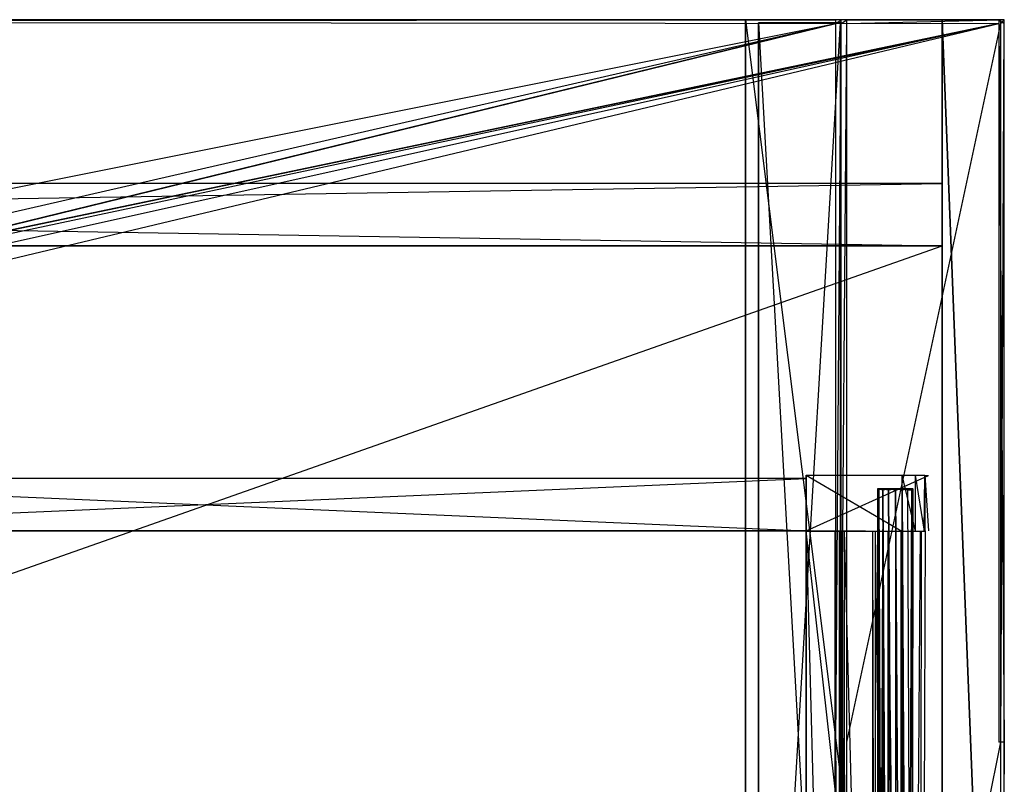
# Model space of a CAD drawing. Extents: x 0 to 1.2, y -0.5 to 0.
# Tile 21 of 21: x 0.9 to 1.2, y -0.23 to 0. Entities that reach past the tile are written whole.
import ezdxf

# ---------------------------------------------------------------- set-up
doc = ezdxf.new("R2010")
doc.units = 0
for name, color, linetype in [('L11_KORPUS_LEGATO_BO_X_11620__Y', 7, 'CONTINUOUS'), ('L12_KORPUS_LEGATO_RWT_X_11620__', 7, 'CONTINUOUS'), ('L13_KORPUS_LEGATO_3_N_B14100___', 7, 'CONTINUOUS'), ('L14_KORPUS_LEGATO_2_N_B14100___', 7, 'CONTINUOUS'), ('L19_DRAWERBOX_LEGATO_REL_7_X_13', 7, 'CONTINUOUS'), ('L21_DRAWERBOX_LEGATO_REL_5_X_36', 7, 'CONTINUOUS'), ('L23_DRAWERBOX_LEGATO_REL_3_X_36', 7, 'CONTINUOUS'), ('L24_DRAWERBOX_LEGATO_REL_2_X_36', 7, 'CONTINUOUS'), ('L26_DRAWERBOX_LEGATO_REL_0_X_37', 7, 'CONTINUOUS'), ('L28_PLATTE_LEGATO_N_B14100__0__', 7, 'CONTINUOUS'), ('L9_KORPUS_LEGATO_SE_X_190__Y_47', 7, 'CONTINUOUS')]:
    doc.layers.add(name, color=color, linetype=linetype)

msp = doc.modelspace()

# ---------------------------------------------------------------- linework, layer by layer
at = {"layer": 'L11_KORPUS_LEGATO_BO_X_11620__Y', "color": 8}
for points, invisible_edges in [([(1.181, -0.4785, 0.02), (0.019, -0.069, 0.02), (0.019, -0.4785, 0.02), (1.181, -0.4785, 0.02)], 13), ([(0.019, -0.069, 0.02), (1.181, -0.4785, 0.02), (1.181, -0.069, 0.02), (0.019, -0.069, 0.02)], 14), ([(1.181, -0.069, 0.001), (0.019, -0.4785, 0.001), (0.019, -0.069, 0.001), (1.181, -0.069, 0.001)], 13), ([(0.019, -0.4785, 0.001), (1.181, -0.069, 0.001), (1.181, -0.4785, 0.001), (0.019, -0.4785, 0.001)], 14), ([(0.019, -0.069, 0.02), (1.181, -0.069, 0.001), (0.019, -0.069, 0.001), (0.019, -0.069, 0.02)], 13), ([(1.181, -0.069, 0.001), (0.019, -0.069, 0.02), (1.181, -0.069, 0.02), (1.181, -0.069, 0.001)], 14), ([(1.181, -0.069, 0.001), (1.181, -0.4785, 0.02), (1.181, -0.4785, 0.001), (1.181, -0.069, 0.001)], 13), ([(1.181, -0.4785, 0.02), (1.181, -0.069, 0.001), (1.181, -0.069, 0.02), (1.181, -0.4785, 0.02)], 14)]:
    msp.add_3dface(points, dxfattribs=dict(at, invisible_edges=invisible_edges))
at = {"layer": 'L12_KORPUS_LEGATO_RWT_X_11620__', "color": 8}
for points, invisible_edges in [([(0.019, -0.05, 0.1605), (1.181, -0.05, 0.0005), (0.019, -0.05, 0.0005), (0.019, -0.05, 0.1605)], 13), ([(1.181, -0.05, 0.0005), (0.019, -0.05, 0.1605), (1.181, -0.05, 0.1605), (1.181, -0.05, 0.0005)], 14), ([(1.181, -0.05, 0.0005), (0.019, -0.069, 0.0005), (0.019, -0.05, 0.0005), (1.181, -0.05, 0.0005)], 13), ([(0.019, -0.069, 0.0005), (1.181, -0.05, 0.0005), (1.181, -0.069, 0.0005), (0.019, -0.069, 0.0005)], 14), ([(1.181, -0.069, 0.1605), (0.019, -0.05, 0.1605), (0.019, -0.069, 0.1605), (1.181, -0.069, 0.1605)], 13), ([(0.019, -0.05, 0.1605), (1.181, -0.069, 0.1605), (1.181, -0.05, 0.1605), (0.019, -0.05, 0.1605)], 14), ([(1.181, -0.05, 0.0005), (1.181, -0.069, 0.1605), (1.181, -0.069, 0.0005), (1.181, -0.05, 0.0005)], 13), ([(1.181, -0.069, 0.1605), (1.181, -0.05, 0.0005), (1.181, -0.05, 0.1605), (1.181, -0.069, 0.1605)], 14), ([(1.181, -0.069, 0.0005), (0.019, -0.069, 0.1605), (0.019, -0.069, 0.0005), (1.181, -0.069, 0.0005)], 13), ([(0.019, -0.069, 0.1605), (1.181, -0.069, 0.0005), (1.181, -0.069, 0.1605), (0.019, -0.069, 0.1605)], 14)]:
    msp.add_3dface(points, dxfattribs=dict(at, invisible_edges=invisible_edges))
at = {"layer": 'L13_KORPUS_LEGATO_3_N_B14100___', "color": 8}
for points, invisible_edges in [([(1.121, 0, 0.332), (1.181, 0, 0.313), (1.121, 0, 0.313), (1.121, 0, 0.332)], 13), ([(1.181, 0, 0.313), (1.121, 0, 0.332), (1.181, 0, 0.332), (1.181, 0, 0.313)], 14), ([(1.181, 0, 0.313), (1.121, -0.4185, 0.313), (1.121, 0, 0.313), (1.181, 0, 0.313)], 13), ([(1.181, -0.4785, 0.313), (1.121, -0.4185, 0.313), (1.181, 0, 0.313), (1.181, -0.4785, 0.313)], 15), ([(1.181, -0.4785, 0.332), (1.121, 0, 0.332), (1.121, -0.4185, 0.332), (1.181, -0.4785, 0.332)], 13), ([(1.121, 0, 0.332), (1.181, -0.4785, 0.332), (1.181, 0, 0.332), (1.121, 0, 0.332)], 14), ([(1.121, -0.4185, 0.332), (1.121, 0, 0.313), (1.121, -0.4185, 0.313), (1.121, -0.4185, 0.332)], 13), ([(1.121, 0, 0.313), (1.121, -0.4185, 0.332), (1.121, 0, 0.332), (1.121, 0, 0.313)], 14), ([(1.181, 0, 0.313), (1.181, -0.4785, 0.332), (1.181, -0.4785, 0.313), (1.181, 0, 0.313)], 13), ([(1.181, -0.4785, 0.332), (1.181, 0, 0.313), (1.181, 0, 0.332), (1.181, -0.4785, 0.332)], 14)]:
    msp.add_3dface(points, dxfattribs=dict(at, invisible_edges=invisible_edges))
at = {"layer": 'L14_KORPUS_LEGATO_2_N_B14100___', "color": 8}
for points, invisible_edges in [([(1.15, -0.001, 0.332), (1.125, -0.425, 0.332), (1.125, -0.001, 0.332), (1.15, -0.001, 0.332)], 13), ([(1.125, -0.425, 0.332), (1.15, -0.001, 0.332), (1.15, -0.45, 0.332), (1.125, -0.425, 0.332)], 14), ([(1.15, -0.45, 0.342), (1.125, -0.001, 0.342), (1.125, -0.425, 0.342), (1.15, -0.45, 0.342)], 13), ([(1.125, -0.001, 0.342), (1.15, -0.45, 0.342), (1.15, -0.001, 0.342), (1.125, -0.001, 0.342)], 14), ([(1.125, -0.425, 0.342), (1.125, -0.001, 0.332), (1.125, -0.425, 0.332), (1.125, -0.425, 0.342)], 13), ([(1.125, -0.001, 0.332), (1.125, -0.425, 0.342), (1.125, -0.001, 0.342), (1.125, -0.001, 0.332)], 14), ([(1.125, -0.001, 0.342), (1.15, -0.001, 0.332), (1.125, -0.001, 0.332), (1.125, -0.001, 0.342)], 13), ([(1.15, -0.001, 0.332), (1.125, -0.001, 0.342), (1.15, -0.001, 0.342), (1.15, -0.001, 0.332)], 14), ([(1.15, -0.001, 0.332), (1.15, -0.45, 0.342), (1.15, -0.45, 0.332), (1.15, -0.001, 0.332)], 13), ([(1.15, -0.45, 0.342), (1.15, -0.001, 0.332), (1.15, -0.001, 0.342), (1.15, -0.45, 0.342)], 14)]:
    msp.add_3dface(points, dxfattribs=dict(at, invisible_edges=invisible_edges))
at = {"layer": 'L19_DRAWERBOX_LEGATO_REL_7_X_13', "color": 8}
for points, invisible_edges in [([(1.161331, -0.143525, 0.1666), (1.161743, -0.143151, 0.164526), (1.161743, -0.143525, 0.164526), (1.161331, -0.143525, 0.1666)], 13), ([(1.161743, -0.143151, 0.164526), (1.161331, -0.143525, 0.1666), (1.161331, -0.143151, 0.1666), (1.161743, -0.143151, 0.164526)], 14), ([(1.161743, -0.143525, 0.168674), (1.161331, -0.143151, 0.1666), (1.161331, -0.143525, 0.1666), (1.161743, -0.143525, 0.168674)], 13), ([(1.161331, -0.143151, 0.1666), (1.161743, -0.143525, 0.168674), (1.161743, -0.143151, 0.168674), (1.161331, -0.143151, 0.1666)], 14), ([(1.161743, -0.143151, 0.168674), (1.162513, -0.143151, 0.1666), (1.161331, -0.143151, 0.1666), (1.161743, -0.143151, 0.168674)], 13), ([(1.161331, -0.143151, 0.1666), (1.162835, -0.143151, 0.164979), (1.161743, -0.143151, 0.164526), (1.161331, -0.143151, 0.1666)], 13), ([(1.162835, -0.143151, 0.164979), (1.161331, -0.143151, 0.1666), (1.162513, -0.143151, 0.1666), (1.162835, -0.143151, 0.164979)], 14), ([(1.161331, -0.453487, 0.1666), (1.161743, -0.143525, 0.164526), (1.161743, -0.453487, 0.164526), (1.161331, -0.453487, 0.1666)], 13), ([(1.161743, -0.143525, 0.164526), (1.161331, -0.453487, 0.1666), (1.161331, -0.143525, 0.1666), (1.161743, -0.143525, 0.164526)], 14), ([(1.161743, -0.453487, 0.168674), (1.161331, -0.143525, 0.1666), (1.161331, -0.453487, 0.1666), (1.161743, -0.453487, 0.168674)], 13), ([(1.161331, -0.143525, 0.1666), (1.161743, -0.453487, 0.168674), (1.161743, -0.143525, 0.168674), (1.161331, -0.143525, 0.1666)], 14), ([(1.161743, -0.143525, 0.164526), (1.162918, -0.143151, 0.162768), (1.162918, -0.143525, 0.162768), (1.161743, -0.143525, 0.164526)], 13), ([(1.162918, -0.143151, 0.162768), (1.161743, -0.143525, 0.164526), (1.161743, -0.143151, 0.164526), (1.162918, -0.143151, 0.162768)], 14), ([(1.162918, -0.143525, 0.170432), (1.161743, -0.143151, 0.168674), (1.161743, -0.143525, 0.168674), (1.162918, -0.143525, 0.170432)], 13), ([(1.161743, -0.143151, 0.168674), (1.162918, -0.143525, 0.170432), (1.162918, -0.143151, 0.170432), (1.161743, -0.143151, 0.168674)], 14), ([(1.161743, -0.143151, 0.168674), (1.163754, -0.143151, 0.169596), (1.162835, -0.143151, 0.168221), (1.161743, -0.143151, 0.168674)], 13), ([(1.163754, -0.143151, 0.169596), (1.161743, -0.143151, 0.168674), (1.162918, -0.143151, 0.170432), (1.163754, -0.143151, 0.169596)], 14), ([(1.162513, -0.143151, 0.1666), (1.161743, -0.143151, 0.168674), (1.162835, -0.143151, 0.168221), (1.162513, -0.143151, 0.1666)], 14), ([(1.161743, -0.143151, 0.164526), (1.163754, -0.143151, 0.163604), (1.162918, -0.143151, 0.162768), (1.161743, -0.143151, 0.164526)], 13), ([(1.163754, -0.143151, 0.163604), (1.161743, -0.143151, 0.164526), (1.162835, -0.143151, 0.164979), (1.163754, -0.143151, 0.163604)], 14), ([(1.161743, -0.453487, 0.164526), (1.162918, -0.143525, 0.162768), (1.162918, -0.453487, 0.162768), (1.161743, -0.453487, 0.164526)], 13), ([(1.162918, -0.143525, 0.162768), (1.161743, -0.453487, 0.164526), (1.161743, -0.143525, 0.164526), (1.162918, -0.143525, 0.162768)], 14), ([(1.162918, -0.453487, 0.170432), (1.161743, -0.143525, 0.168674), (1.161743, -0.453487, 0.168674), (1.162918, -0.453487, 0.170432)], 13), ([(1.161743, -0.143525, 0.168674), (1.162918, -0.453487, 0.170432), (1.162918, -0.143525, 0.170432), (1.161743, -0.143525, 0.168674)], 14), ([(1.170664, -0.143151, 0.164979), (1.162835, -0.143151, 0.164979), (1.162513, -0.143151, 0.1666), (1.170664, -0.143151, 0.164979)], 10), ([(1.170664, -0.143151, 0.164979), (1.162513, -0.143151, 0.1666), (1.170987, -0.143151, 0.1666), (1.170664, -0.143151, 0.164979)], 13), ([(1.170987, -0.143151, 0.1666), (1.162513, -0.143151, 0.1666), (1.170664, -0.143151, 0.168221), (1.170987, -0.143151, 0.1666)], 10), ([(1.170664, -0.143151, 0.168221), (1.162513, -0.143151, 0.1666), (1.162835, -0.143151, 0.168221), (1.170664, -0.143151, 0.168221)], 13), ([(1.170664, -0.143151, 0.164979), (1.163754, -0.143151, 0.163604), (1.162835, -0.143151, 0.164979), (1.170664, -0.143151, 0.164979)], 13), ([(1.170664, -0.143151, 0.168221), (1.162835, -0.143151, 0.168221), (1.169746, -0.143151, 0.169596), (1.170664, -0.143151, 0.168221)], 14), ([(1.169746, -0.143151, 0.169596), (1.162835, -0.143151, 0.168221), (1.163754, -0.143151, 0.169596), (1.169746, -0.143151, 0.169596)], 15), ([(1.164676, -0.143151, 0.161593), (1.162918, -0.143525, 0.162768), (1.162918, -0.143151, 0.162768), (1.164676, -0.143151, 0.161593)], 13), ([(1.162918, -0.143525, 0.162768), (1.164676, -0.143151, 0.161593), (1.164676, -0.143525, 0.161593), (1.162918, -0.143525, 0.162768)], 14), ([(1.162918, -0.143151, 0.170432), (1.165128, -0.143151, 0.170514), (1.163754, -0.143151, 0.169596), (1.162918, -0.143151, 0.170432)], 13), ([(1.165128, -0.143151, 0.170514), (1.162918, -0.143151, 0.170432), (1.164676, -0.143151, 0.171607), (1.165128, -0.143151, 0.170514)], 14), ([(1.162918, -0.143151, 0.162768), (1.165128, -0.143151, 0.162686), (1.164676, -0.143151, 0.161593), (1.162918, -0.143151, 0.162768)], 13), ([(1.165128, -0.143151, 0.162686), (1.162918, -0.143151, 0.162768), (1.163754, -0.143151, 0.163604), (1.165128, -0.143151, 0.162686)], 14), ([(1.164676, -0.143525, 0.171607), (1.162918, -0.143151, 0.170432), (1.162918, -0.143525, 0.170432), (1.164676, -0.143525, 0.171607)], 13), ([(1.162918, -0.143151, 0.170432), (1.164676, -0.143525, 0.171607), (1.164676, -0.143151, 0.171607), (1.162918, -0.143151, 0.170432)], 14), ([(1.162918, -0.143525, 0.162768), (1.164676, -0.453487, 0.161593), (1.162918, -0.453487, 0.162768), (1.162918, -0.143525, 0.162768)], 13), ([(1.164676, -0.453487, 0.161593), (1.162918, -0.143525, 0.162768), (1.164676, -0.143525, 0.161593), (1.164676, -0.453487, 0.161593)], 14), ([(1.164676, -0.453487, 0.171607), (1.162918, -0.143525, 0.170432), (1.162918, -0.453487, 0.170432), (1.164676, -0.453487, 0.171607)], 13), ([(1.162918, -0.143525, 0.170432), (1.164676, -0.453487, 0.171607), (1.164676, -0.143525, 0.171607), (1.162918, -0.143525, 0.170432)], 14), ([(1.169746, -0.143151, 0.163604), (1.165128, -0.143151, 0.162686), (1.163754, -0.143151, 0.163604), (1.169746, -0.143151, 0.163604)], 13), ([(1.169746, -0.143151, 0.163604), (1.163754, -0.143151, 0.163604), (1.170664, -0.143151, 0.164979), (1.169746, -0.143151, 0.163604)], 10), ([(1.169746, -0.143151, 0.169596), (1.163754, -0.143151, 0.169596), (1.168371, -0.143151, 0.170514), (1.169746, -0.143151, 0.169596)], 15), ([(1.168371, -0.143151, 0.170514), (1.163754, -0.143151, 0.169596), (1.165128, -0.143151, 0.170514), (1.168371, -0.143151, 0.170514)], 15), ([(1.16675, -0.143151, 0.161181), (1.164676, -0.143525, 0.161593), (1.164676, -0.143151, 0.161593), (1.16675, -0.143151, 0.161181)], 13), ([(1.164676, -0.143525, 0.161593), (1.16675, -0.143151, 0.161181), (1.16675, -0.143525, 0.161181), (1.164676, -0.143525, 0.161593)], 14), ([(1.16675, -0.143525, 0.172019), (1.164676, -0.143151, 0.171607), (1.164676, -0.143525, 0.171607), (1.16675, -0.143525, 0.172019)], 13), ([(1.164676, -0.143151, 0.171607), (1.16675, -0.143525, 0.172019), (1.16675, -0.143151, 0.172019), (1.164676, -0.143151, 0.171607)], 14), ([(1.164676, -0.143151, 0.171607), (1.16675, -0.143151, 0.170837), (1.165128, -0.143151, 0.170514), (1.164676, -0.143151, 0.171607)], 13), ([(1.16675, -0.143151, 0.170837), (1.164676, -0.143151, 0.171607), (1.16675, -0.143151, 0.172019), (1.16675, -0.143151, 0.170837)], 14), ([(1.164676, -0.143151, 0.161593), (1.16675, -0.143151, 0.162363), (1.16675, -0.143151, 0.161181), (1.164676, -0.143151, 0.161593)], 13), ([(1.16675, -0.143151, 0.162363), (1.164676, -0.143151, 0.161593), (1.165128, -0.143151, 0.162686), (1.16675, -0.143151, 0.162363)], 14), ([(1.164676, -0.143525, 0.161593), (1.16675, -0.453487, 0.161181), (1.164676, -0.453487, 0.161593), (1.164676, -0.143525, 0.161593)], 13), ([(1.16675, -0.453487, 0.161181), (1.164676, -0.143525, 0.161593), (1.16675, -0.143525, 0.161181), (1.16675, -0.453487, 0.161181)], 14), ([(1.16675, -0.453487, 0.172019), (1.164676, -0.143525, 0.171607), (1.164676, -0.453487, 0.171607), (1.16675, -0.453487, 0.172019)], 13), ([(1.164676, -0.143525, 0.171607), (1.16675, -0.453487, 0.172019), (1.16675, -0.143525, 0.172019), (1.164676, -0.143525, 0.171607)], 14), ([(1.165128, -0.143151, 0.162686), (1.168371, -0.143151, 0.162686), (1.16675, -0.143151, 0.162363), (1.165128, -0.143151, 0.162686)], 13), ([(1.168371, -0.143151, 0.162686), (1.165128, -0.143151, 0.162686), (1.169746, -0.143151, 0.163604), (1.168371, -0.143151, 0.162686)], 10), ([(1.168371, -0.143151, 0.170514), (1.165128, -0.143151, 0.170514), (1.16675, -0.143151, 0.170837), (1.168371, -0.143151, 0.170514)], 15), ([(1.168824, -0.143525, 0.171607), (1.16675, -0.143151, 0.172019), (1.16675, -0.143525, 0.172019), (1.168824, -0.143525, 0.171607)], 13), ([(1.16675, -0.143151, 0.172019), (1.168824, -0.143525, 0.171607), (1.168824, -0.143151, 0.171607), (1.16675, -0.143151, 0.172019)], 14), ([(1.168824, -0.143151, 0.161593), (1.16675, -0.143525, 0.161181), (1.16675, -0.143151, 0.161181), (1.168824, -0.143151, 0.161593)], 13), ([(1.16675, -0.143525, 0.161181), (1.168824, -0.143151, 0.161593), (1.168824, -0.143525, 0.161593), (1.16675, -0.143525, 0.161181)], 14), ([(1.16675, -0.143151, 0.162363), (1.168824, -0.143151, 0.161593), (1.16675, -0.143151, 0.161181), (1.16675, -0.143151, 0.162363)], 13), ([(1.168824, -0.143151, 0.161593), (1.16675, -0.143151, 0.162363), (1.168371, -0.143151, 0.162686), (1.168824, -0.143151, 0.161593)], 14), ([(1.16675, -0.143151, 0.170837), (1.168824, -0.143151, 0.171607), (1.168371, -0.143151, 0.170514), (1.16675, -0.143151, 0.170837)], 13), ([(1.168824, -0.143151, 0.171607), (1.16675, -0.143151, 0.170837), (1.16675, -0.143151, 0.172019), (1.168824, -0.143151, 0.171607)], 14), ([(1.168824, -0.453487, 0.171607), (1.16675, -0.143525, 0.172019), (1.16675, -0.453487, 0.172019), (1.168824, -0.453487, 0.171607)], 13), ([(1.16675, -0.143525, 0.172019), (1.168824, -0.453487, 0.171607), (1.168824, -0.143525, 0.171607), (1.16675, -0.143525, 0.172019)], 14), ([(1.16675, -0.143525, 0.161181), (1.168824, -0.453487, 0.161593), (1.16675, -0.453487, 0.161181), (1.16675, -0.143525, 0.161181)], 13), ([(1.168824, -0.453487, 0.161593), (1.16675, -0.143525, 0.161181), (1.168824, -0.143525, 0.161593), (1.168824, -0.453487, 0.161593)], 14), ([(1.168371, -0.143151, 0.162686), (1.170582, -0.143151, 0.162768), (1.168824, -0.143151, 0.161593), (1.168371, -0.143151, 0.162686)], 13), ([(1.170582, -0.143151, 0.162768), (1.168371, -0.143151, 0.162686), (1.169746, -0.143151, 0.163604), (1.170582, -0.143151, 0.162768)], 14), ([(1.168371, -0.143151, 0.170514), (1.170582, -0.143151, 0.170432), (1.169746, -0.143151, 0.169596), (1.168371, -0.143151, 0.170514)], 13), ([(1.170582, -0.143151, 0.170432), (1.168371, -0.143151, 0.170514), (1.168824, -0.143151, 0.171607), (1.170582, -0.143151, 0.170432)], 14), ([(1.170582, -0.143525, 0.170432), (1.168824, -0.143151, 0.171607), (1.168824, -0.143525, 0.171607), (1.170582, -0.143525, 0.170432)], 13), ([(1.168824, -0.143151, 0.171607), (1.170582, -0.143525, 0.170432), (1.170582, -0.143151, 0.170432), (1.168824, -0.143151, 0.171607)], 14), ([(1.170582, -0.143151, 0.162768), (1.168824, -0.143525, 0.161593), (1.168824, -0.143151, 0.161593), (1.170582, -0.143151, 0.162768)], 13), ([(1.168824, -0.143525, 0.161593), (1.170582, -0.143151, 0.162768), (1.170582, -0.143525, 0.162768), (1.168824, -0.143525, 0.161593)], 14), ([(1.170582, -0.453487, 0.170432), (1.168824, -0.143525, 0.171607), (1.168824, -0.453487, 0.171607), (1.170582, -0.453487, 0.170432)], 13), ([(1.168824, -0.143525, 0.171607), (1.170582, -0.453487, 0.170432), (1.170582, -0.143525, 0.170432), (1.168824, -0.143525, 0.171607)], 14), ([(1.168824, -0.143525, 0.161593), (1.170582, -0.453487, 0.162768), (1.168824, -0.453487, 0.161593), (1.168824, -0.143525, 0.161593)], 13), ([(1.170582, -0.453487, 0.162768), (1.168824, -0.143525, 0.161593), (1.170582, -0.143525, 0.162768), (1.170582, -0.453487, 0.162768)], 14), ([(1.169746, -0.143151, 0.163604), (1.171757, -0.143151, 0.164526), (1.170582, -0.143151, 0.162768), (1.169746, -0.143151, 0.163604)], 13), ([(1.171757, -0.143151, 0.164526), (1.169746, -0.143151, 0.163604), (1.170664, -0.143151, 0.164979), (1.171757, -0.143151, 0.164526)], 14), ([(1.169746, -0.143151, 0.169596), (1.171757, -0.143151, 0.168674), (1.170664, -0.143151, 0.168221), (1.169746, -0.143151, 0.169596)], 13), ([(1.171757, -0.143151, 0.168674), (1.169746, -0.143151, 0.169596), (1.170582, -0.143151, 0.170432), (1.171757, -0.143151, 0.168674)], 14), ([(1.171757, -0.143151, 0.168674), (1.170582, -0.143525, 0.170432), (1.171757, -0.143525, 0.168674), (1.171757, -0.143151, 0.168674)], 13), ([(1.170582, -0.143525, 0.170432), (1.171757, -0.143151, 0.168674), (1.170582, -0.143151, 0.170432), (1.170582, -0.143525, 0.170432)], 14), ([(1.170582, -0.143151, 0.162768), (1.171757, -0.143525, 0.164526), (1.170582, -0.143525, 0.162768), (1.170582, -0.143151, 0.162768)], 13), ([(1.171757, -0.143525, 0.164526), (1.170582, -0.143151, 0.162768), (1.171757, -0.143151, 0.164526), (1.171757, -0.143525, 0.164526)], 14), ([(1.171757, -0.143525, 0.168674), (1.170582, -0.453487, 0.170432), (1.171757, -0.453487, 0.168674), (1.171757, -0.143525, 0.168674)], 13), ([(1.170582, -0.453487, 0.170432), (1.171757, -0.143525, 0.168674), (1.170582, -0.143525, 0.170432), (1.170582, -0.453487, 0.170432)], 14), ([(1.170582, -0.143525, 0.162768), (1.171757, -0.453487, 0.164526), (1.170582, -0.453487, 0.162768), (1.170582, -0.143525, 0.162768)], 13), ([(1.171757, -0.453487, 0.164526), (1.170582, -0.143525, 0.162768), (1.171757, -0.143525, 0.164526), (1.171757, -0.453487, 0.164526)], 14), ([(1.170664, -0.143151, 0.164979), (1.172169, -0.143151, 0.1666), (1.171757, -0.143151, 0.164526), (1.170664, -0.143151, 0.164979)], 13), ([(1.172169, -0.143151, 0.1666), (1.170664, -0.143151, 0.164979), (1.170987, -0.143151, 0.1666), (1.172169, -0.143151, 0.1666)], 14), ([(1.171757, -0.143151, 0.168674), (1.170987, -0.143151, 0.1666), (1.170664, -0.143151, 0.168221), (1.171757, -0.143151, 0.168674)], 14), ([(1.170987, -0.143151, 0.1666), (1.171757, -0.143151, 0.168674), (1.172169, -0.143151, 0.1666), (1.170987, -0.143151, 0.1666)], 13), ([(1.172169, -0.143151, 0.1666), (1.171757, -0.143525, 0.168674), (1.172169, -0.143525, 0.1666), (1.172169, -0.143151, 0.1666)], 13), ([(1.171757, -0.143525, 0.168674), (1.172169, -0.143151, 0.1666), (1.171757, -0.143151, 0.168674), (1.171757, -0.143525, 0.168674)], 14), ([(1.171757, -0.143151, 0.164526), (1.172169, -0.143525, 0.1666), (1.171757, -0.143525, 0.164526), (1.171757, -0.143151, 0.164526)], 13), ([(1.172169, -0.143525, 0.1666), (1.171757, -0.143151, 0.164526), (1.172169, -0.143151, 0.1666), (1.172169, -0.143525, 0.1666)], 14), ([(1.172169, -0.143525, 0.1666), (1.171757, -0.453487, 0.168674), (1.172169, -0.453487, 0.1666), (1.172169, -0.143525, 0.1666)], 13), ([(1.171757, -0.453487, 0.168674), (1.172169, -0.143525, 0.1666), (1.171757, -0.143525, 0.168674), (1.171757, -0.453487, 0.168674)], 14), ([(1.171757, -0.143525, 0.164526), (1.172169, -0.453487, 0.1666), (1.171757, -0.453487, 0.164526), (1.171757, -0.143525, 0.164526)], 13), ([(1.172169, -0.453487, 0.1666), (1.171757, -0.143525, 0.164526), (1.172169, -0.143525, 0.1666), (1.172169, -0.453487, 0.1666)], 14)]:
    msp.add_3dface(points, dxfattribs=dict(at, invisible_edges=invisible_edges))
at = {"layer": 'L21_DRAWERBOX_LEGATO_REL_5_X_36', "color": 8}
for points, invisible_edges in [([(1.139515, -0.48, 0.048743), (1.139515, -0.156, 0.032), (1.139515, -0.48, 0.032), (1.139515, -0.48, 0.048743)], 13), ([(1.139515, -0.156, 0.032), (1.139515, -0.48, 0.048743), (1.139515, -0.156, 0.048743), (1.139515, -0.156, 0.032)], 14), ([(1.139515, -0.156, 0.032), (1.176, -0.48, 0.032), (1.139515, -0.48, 0.032), (1.139515, -0.156, 0.032)], 13), ([(1.176, -0.48, 0.032), (1.139515, -0.156, 0.032), (1.176, -0.156, 0.032), (1.176, -0.48, 0.032)], 14), ([(1.148259, -0.48, 0.055052), (1.139515, -0.156, 0.048743), (1.139515, -0.48, 0.048743), (1.148259, -0.48, 0.055052)], 13), ([(1.139515, -0.156, 0.048743), (1.148259, -0.48, 0.055052), (1.148259, -0.156, 0.055052), (1.139515, -0.156, 0.048743)], 14), ([(1.149568, -0.48, 0.056719), (1.148259, -0.156, 0.055052), (1.148259, -0.48, 0.055052), (1.149568, -0.48, 0.056719)], 13), ([(1.148259, -0.156, 0.055052), (1.149568, -0.48, 0.056719), (1.149568, -0.156, 0.056719), (1.148259, -0.156, 0.055052)], 14), ([(1.15053, -0.48, 0.058607), (1.149568, -0.156, 0.056719), (1.149568, -0.48, 0.056719), (1.15053, -0.48, 0.058607)], 13), ([(1.149568, -0.156, 0.056719), (1.15053, -0.48, 0.058607), (1.15053, -0.156, 0.058607), (1.149568, -0.156, 0.056719)], 14), ([(1.151111, -0.48, 0.060646), (1.15053, -0.156, 0.058607), (1.15053, -0.48, 0.058607), (1.151111, -0.48, 0.060646)], 13), ([(1.15053, -0.156, 0.058607), (1.151111, -0.48, 0.060646), (1.151111, -0.156, 0.060646), (1.15053, -0.156, 0.058607)], 14), ([(1.15982, -0.48, 0.113598), (1.151111, -0.156, 0.060646), (1.151111, -0.48, 0.060646), (1.15982, -0.48, 0.113598)], 13), ([(1.151111, -0.156, 0.060646), (1.15982, -0.48, 0.113598), (1.15982, -0.156, 0.113598), (1.151111, -0.156, 0.060646)], 14), ([(1.160572, -0.48, 0.114666), (1.15982, -0.156, 0.113598), (1.15982, -0.48, 0.113598), (1.160572, -0.48, 0.114666)], 13), ([(1.15982, -0.156, 0.113598), (1.160572, -0.48, 0.114666), (1.160572, -0.156, 0.114666), (1.15982, -0.156, 0.113598)], 14), ([(1.164411, -0.48, 0.115998), (1.160572, -0.156, 0.114666), (1.160572, -0.48, 0.114666), (1.164411, -0.48, 0.115998)], 13), ([(1.160572, -0.156, 0.114666), (1.164411, -0.48, 0.115998), (1.164411, -0.156, 0.115998), (1.160572, -0.156, 0.114666)], 14), ([(1.168474, -0.48, 0.115948), (1.164411, -0.156, 0.115998), (1.164411, -0.48, 0.115998), (1.168474, -0.48, 0.115948)], 13), ([(1.164411, -0.156, 0.115998), (1.168474, -0.48, 0.115948), (1.168474, -0.156, 0.115948), (1.164411, -0.156, 0.115998)], 14), ([(1.17212, -0.48, 0.114232), (1.168474, -0.156, 0.115948), (1.168474, -0.48, 0.115948), (1.17212, -0.48, 0.114232)], 13), ([(1.168474, -0.156, 0.115948), (1.17212, -0.48, 0.114232), (1.17212, -0.156, 0.114232), (1.168474, -0.156, 0.115948)], 14), ([(1.174467, -0.156, 0.110955), (1.17212, -0.48, 0.114232), (1.174467, -0.48, 0.110955), (1.174467, -0.156, 0.110955)], 13), ([(1.17212, -0.48, 0.114232), (1.174467, -0.156, 0.110955), (1.17212, -0.156, 0.114232), (1.17212, -0.48, 0.114232)], 14), ([(1.174714, -0.156, 0.10758), (1.174467, -0.48, 0.110955), (1.174714, -0.48, 0.10758), (1.174714, -0.156, 0.10758)], 13), ([(1.174467, -0.48, 0.110955), (1.174714, -0.156, 0.10758), (1.174467, -0.156, 0.110955), (1.174467, -0.48, 0.110955)], 14), ([(1.176, -0.156, 0.032), (1.174714, -0.48, 0.10758), (1.176, -0.48, 0.032), (1.176, -0.156, 0.032)], 13), ([(1.174714, -0.48, 0.10758), (1.176, -0.156, 0.032), (1.174714, -0.156, 0.10758), (1.174714, -0.48, 0.10758)], 14)]:
    msp.add_3dface(points, dxfattribs=dict(at, invisible_edges=invisible_edges))
at = {"layer": 'L23_DRAWERBOX_LEGATO_REL_3_X_36', "color": 8}
for points, invisible_edges in [([(0.770485, -0.156, 0.032), (1.139515, -0.156, 0.048), (1.139515, -0.156, 0.032), (0.770485, -0.156, 0.032)], 13), ([(1.139515, -0.156, 0.048), (0.770485, -0.156, 0.032), (0.770485, -0.156, 0.048), (1.139515, -0.156, 0.048)], 14), ([(1.139515, -0.48, 0.048), (0.770485, -0.156, 0.048), (0.770485, -0.48, 0.048), (1.139515, -0.48, 0.048)], 13), ([(0.770485, -0.156, 0.048), (1.139515, -0.48, 0.048), (1.139515, -0.156, 0.048), (0.770485, -0.156, 0.048)], 14), ([(0.770485, -0.156, 0.032), (1.139515, -0.48, 0.032), (0.770485, -0.48, 0.032), (0.770485, -0.156, 0.032)], 13), ([(1.139515, -0.48, 0.032), (0.770485, -0.156, 0.032), (1.139515, -0.156, 0.032), (1.139515, -0.48, 0.032)], 14), ([(1.139515, -0.156, 0.032), (1.139515, -0.48, 0.048), (1.139515, -0.48, 0.032), (1.139515, -0.156, 0.032)], 13), ([(1.139515, -0.48, 0.048), (1.139515, -0.156, 0.032), (1.139515, -0.156, 0.048), (1.139515, -0.48, 0.048)], 14)]:
    msp.add_3dface(points, dxfattribs=dict(at, invisible_edges=invisible_edges))
at = {"layer": 'L24_DRAWERBOX_LEGATO_REL_2_X_36', "color": 8}
for points, invisible_edges in [([(1.139515, -0.156, 0.167), (0.770485, -0.14, 0.167), (0.770485, -0.156, 0.167), (1.139515, -0.156, 0.167)], 13), ([(0.770485, -0.14, 0.167), (1.139515, -0.156, 0.167), (1.139515, -0.14, 0.167), (0.770485, -0.14, 0.167)], 14), ([(0.770485, -0.14, 0.032), (1.139515, -0.14, 0.167), (1.139515, -0.14, 0.032), (0.770485, -0.14, 0.032)], 13), ([(1.139515, -0.14, 0.167), (0.770485, -0.14, 0.032), (0.770485, -0.14, 0.167), (1.139515, -0.14, 0.167)], 14), ([(1.139515, -0.14, 0.032), (0.770485, -0.156, 0.032), (0.770485, -0.14, 0.032), (1.139515, -0.14, 0.032)], 13), ([(0.770485, -0.156, 0.032), (1.139515, -0.14, 0.032), (1.139515, -0.156, 0.032), (0.770485, -0.156, 0.032)], 14), ([(1.139515, -0.14, 0.032), (1.139515, -0.156, 0.167), (1.139515, -0.156, 0.032), (1.139515, -0.14, 0.032)], 13), ([(1.139515, -0.156, 0.167), (1.139515, -0.14, 0.032), (1.139515, -0.14, 0.167), (1.139515, -0.156, 0.167)], 14), ([(1.139515, -0.156, 0.167), (0.770485, -0.156, 0.032), (1.139515, -0.156, 0.032), (1.139515, -0.156, 0.167)], 13), ([(0.770485, -0.156, 0.032), (1.139515, -0.156, 0.167), (0.770485, -0.156, 0.167), (0.770485, -0.156, 0.032)], 14)]:
    msp.add_3dface(points, dxfattribs=dict(at, invisible_edges=invisible_edges))
at = {"layer": 'L26_DRAWERBOX_LEGATO_REL_0_X_37', "color": 8}
for points, invisible_edges in [([(1.139515, -0.139013, 0.1674), (1.172833, -0.139036, 0.165411), (1.175763, -0.138968, 0.157951), (1.139515, -0.139013, 0.1674)], 14), ([(1.139515, -0.139013, 0.1674), (1.175763, -0.138968, 0.157951), (1.176858, -0.139151, 0.032007), (1.139515, -0.139013, 0.1674)], 14), ([(1.139515, -0.139013, 0.1674), (1.168721, -0.139025, 0.167347), (1.172833, -0.139036, 0.165411), (1.139515, -0.139013, 0.1674)], 14), ([(1.139515, -0.139013, 0.1674), (1.176858, -0.139151, 0.032007), (1.139515, -0.13915, 0.032), (1.139515, -0.139013, 0.1674)], 14), ([(1.139515, -0.139013, 0.1674), (1.139515, -0.156, 0.032), (1.139515, -0.156137, 0.1674), (1.139515, -0.139013, 0.1674)], 13), ([(1.139515, -0.156, 0.032), (1.139515, -0.139013, 0.1674), (1.139515, -0.13915, 0.032), (1.139515, -0.156, 0.032)], 14), ([(1.168721, -0.156125, 0.167347), (1.139515, -0.139013, 0.1674), (1.139515, -0.156137, 0.1674), (1.168721, -0.156125, 0.167347)], 13), ([(1.139515, -0.139013, 0.1674), (1.168721, -0.156125, 0.167347), (1.168721, -0.139025, 0.167347), (1.139515, -0.139013, 0.1674)], 14), ([(1.176858, -0.139151, 0.032007), (1.139515, -0.156, 0.032), (1.139515, -0.13915, 0.032), (1.176858, -0.139151, 0.032007)], 13), ([(1.139515, -0.156, 0.032), (1.176858, -0.139151, 0.032007), (1.176858, -0.155999, 0.032007), (1.139515, -0.156, 0.032)], 14), ([(1.172833, -0.156114, 0.165411), (1.168721, -0.139025, 0.167347), (1.168721, -0.156125, 0.167347), (1.172833, -0.156114, 0.165411)], 13), ([(1.168721, -0.139025, 0.167347), (1.172833, -0.156114, 0.165411), (1.172833, -0.139036, 0.165411), (1.168721, -0.139025, 0.167347)], 14), ([(1.172833, -0.139036, 0.165411), (1.175518, -0.139042, 0.16166), (1.175763, -0.138968, 0.157951), (1.172833, -0.139036, 0.165411)], 14), ([(1.175518, -0.156108, 0.16166), (1.172833, -0.139036, 0.165411), (1.172833, -0.156114, 0.165411), (1.175518, -0.156108, 0.16166)], 13), ([(1.172833, -0.139036, 0.165411), (1.175518, -0.156108, 0.16166), (1.175518, -0.139042, 0.16166), (1.172833, -0.139036, 0.165411)], 14), ([(1.175763, -0.138968, 0.157951), (1.175518, -0.156108, 0.16166), (1.175763, -0.156182, 0.157951), (1.175763, -0.138968, 0.157951)], 13), ([(1.175518, -0.156108, 0.16166), (1.175763, -0.138968, 0.157951), (1.175518, -0.139042, 0.16166), (1.175518, -0.156108, 0.16166)], 14), ([(1.176858, -0.155999, 0.032007), (1.175763, -0.138968, 0.157951), (1.175763, -0.156182, 0.157951), (1.176858, -0.155999, 0.032007)], 13), ([(1.175763, -0.138968, 0.157951), (1.176858, -0.155999, 0.032007), (1.176858, -0.139151, 0.032007), (1.175763, -0.138968, 0.157951)], 14), ([(1.175763, -0.156182, 0.157951), (1.139515, -0.156, 0.032), (1.176858, -0.155999, 0.032007), (1.175763, -0.156182, 0.157951)], 14), ([(1.139515, -0.156137, 0.1674), (1.139515, -0.156, 0.032), (1.175763, -0.156182, 0.157951), (1.139515, -0.156137, 0.1674)], 14), ([(1.139515, -0.156137, 0.1674), (1.175763, -0.156182, 0.157951), (1.172833, -0.156114, 0.165411), (1.139515, -0.156137, 0.1674)], 14), ([(1.139515, -0.156137, 0.1674), (1.172833, -0.156114, 0.165411), (1.168721, -0.156125, 0.167347), (1.139515, -0.156137, 0.1674)], 14), ([(1.172833, -0.156114, 0.165411), (1.175763, -0.156182, 0.157951), (1.175518, -0.156108, 0.16166), (1.172833, -0.156114, 0.165411)], 14)]:
    msp.add_3dface(points, dxfattribs=dict(at, invisible_edges=invisible_edges))
at = {"layer": 'L28_PLATTE_LEGATO_N_B14100__0__', "color": 8}
for points, invisible_edges in [([(0.00192, 0, 0.378361), (1.198322, 0, 0.374378), (0.00192, 0, 0.374378), (0.00192, 0, 0.378361)], 13), ([(1.198322, 0, 0.374378), (0.00192, 0, 0.378361), (1.198322, 0, 0.378361), (1.198322, 0, 0.374378)], 14), ([(0.00192, 0, 0.38), (1.198322, 0, 0.378361), (0.00192, 0, 0.378361), (0.00192, 0, 0.38)], 13), ([(1.198322, 0, 0.378361), (0.00192, 0, 0.38), (1.198322, 0, 0.38), (1.198322, 0, 0.378361)], 14), ([(0.00192, 0, 0.3732), (1.197308, 0, 0.372564), (0.002933, 0, 0.372564), (0.00192, 0, 0.3732)], 13), ([(1.197308, 0, 0.372564), (0.00192, 0, 0.3732), (1.198322, 0, 0.3732), (1.197308, 0, 0.372564)], 14), ([(0.00192, 0, 0.374378), (1.198322, 0, 0.3732), (0.00192, 0, 0.3732), (0.00192, 0, 0.374378)], 13), ([(1.198322, 0, 0.3732), (0.00192, 0, 0.374378), (1.198322, 0, 0.374378), (1.198322, 0, 0.3732)], 14), ([(1.198322, -0.001197, 0.38), (0.00192, 0, 0.38), (0.00192, -0.001197, 0.38), (1.198322, -0.001197, 0.38)], 13), ([(0.00192, 0, 0.38), (1.198322, -0.001197, 0.38), (1.198322, 0, 0.38), (0.00192, 0, 0.38)], 14), ([(0.002933, 0, 0.372564), (1.150281, 0, 0.343069), (0.049961, 0, 0.343069), (0.002933, 0, 0.372564)], 13), ([(1.150281, 0, 0.343069), (0.002933, 0, 0.372564), (1.197308, 0, 0.372564), (1.150281, 0, 0.343069)], 14), ([(0.049961, 0, 0.343069), (1.148577, 0, 0.342), (0.051665, 0, 0.342), (0.049961, 0, 0.343069)], 13), ([(1.148577, 0, 0.342), (0.049961, 0, 0.343069), (1.150281, 0, 0.343069), (1.148577, 0, 0.342)], 14), ([(1.148577, 0, 0.342), (0.051665, -0.001197, 0.342), (0.051665, 0, 0.342), (1.148577, 0, 0.342)], 13), ([(0.051665, -0.001197, 0.342), (1.148577, 0, 0.342), (1.148577, -0.001197, 0.342), (0.051665, -0.001197, 0.342)], 14), ([(1.150281, 0, 0.343069), (1.150256, 0, 0.342), (1.148577, 0, 0.342), (1.150281, 0, 0.343069)], 13), ([(1.150256, 0, 0.342), (1.148577, -0.001197, 0.342), (1.148577, 0, 0.342), (1.150256, 0, 0.342)], 13), ([(1.148577, -0.001197, 0.342), (1.150256, 0, 0.342), (1.150256, -0.001197, 0.342), (1.148577, -0.001197, 0.342)], 14), ([(1.151959, 0, 0.343069), (1.150256, -0.001197, 0.342), (1.150256, 0, 0.342), (1.151959, 0, 0.343069)], 13), ([(1.150256, -0.001197, 0.342), (1.151959, 0, 0.343069), (1.151959, -0.001197, 0.343069), (1.150256, -0.001197, 0.342)], 14), ([(1.150256, 0, 0.342), (1.150281, 0, 0.343069), (1.151959, 0, 0.343069), (1.150256, 0, 0.342)], 14), ([(1.197308, 0, 0.372564), (1.151959, 0, 0.343069), (1.150281, 0, 0.343069), (1.197308, 0, 0.372564)], 13), ([(1.198987, 0, 0.372564), (1.151959, -0.001197, 0.343069), (1.151959, 0, 0.343069), (1.198987, 0, 0.372564)], 13), ([(1.151959, -0.001197, 0.343069), (1.198987, 0, 0.372564), (1.198987, -0.001197, 0.372564), (1.151959, -0.001197, 0.343069)], 14), ([(1.151959, 0, 0.343069), (1.197308, 0, 0.372564), (1.198987, 0, 0.372564), (1.151959, 0, 0.343069)], 14), ([(1.198322, 0, 0.3732), (1.198987, 0, 0.372564), (1.197308, 0, 0.372564), (1.198322, 0, 0.3732)], 13), ([(1.2, -0.001197, 0.38), (1.198322, 0, 0.38), (1.198322, -0.001197, 0.38), (1.2, -0.001197, 0.38)], 13), ([(1.198322, 0, 0.38), (1.2, -0.001197, 0.38), (1.2, 0, 0.38), (1.198322, 0, 0.38)], 14), ([(1.198322, 0, 0.38), (1.2, 0, 0.378361), (1.198322, 0, 0.378361), (1.198322, 0, 0.38)], 13), ([(1.2, 0, 0.378361), (1.198322, 0, 0.38), (1.2, 0, 0.38), (1.2, 0, 0.378361)], 14), ([(1.198322, 0, 0.378361), (1.2, 0, 0.374378), (1.198322, 0, 0.374378), (1.198322, 0, 0.378361)], 13), ([(1.2, 0, 0.374378), (1.198322, 0, 0.378361), (1.2, 0, 0.378361), (1.2, 0, 0.374378)], 14), ([(1.198322, 0, 0.374378), (1.2, 0, 0.3732), (1.198322, 0, 0.3732), (1.198322, 0, 0.374378)], 13), ([(1.2, 0, 0.3732), (1.198322, 0, 0.374378), (1.2, 0, 0.374378), (1.2, 0, 0.3732)], 14), ([(1.198987, 0, 0.372564), (1.198322, 0, 0.3732), (1.2, 0, 0.3732), (1.198987, 0, 0.372564)], 14), ([(1.2, 0, 0.3732), (1.198987, -0.001197, 0.372564), (1.198987, 0, 0.372564), (1.2, 0, 0.3732)], 13), ([(1.198987, -0.001197, 0.372564), (1.2, 0, 0.3732), (1.2, -0.001197, 0.3732), (1.198987, -0.001197, 0.372564)], 14), ([(1.2, 0, 0.3732), (1.2, -0.001197, 0.374378), (1.2, -0.001197, 0.3732), (1.2, 0, 0.3732)], 13), ([(1.2, -0.001197, 0.374378), (1.2, 0, 0.3732), (1.2, 0, 0.374378), (1.2, -0.001197, 0.374378)], 14), ([(1.2, 0, 0.374378), (1.2, -0.001197, 0.378361), (1.2, -0.001197, 0.374378), (1.2, 0, 0.374378)], 13), ([(1.2, -0.001197, 0.378361), (1.2, 0, 0.374378), (1.2, 0, 0.378361), (1.2, -0.001197, 0.378361)], 14), ([(1.2, 0, 0.378361), (1.2, -0.001197, 0.38), (1.2, -0.001197, 0.378361), (1.2, 0, 0.378361)], 13), ([(1.2, -0.001197, 0.38), (1.2, 0, 0.378361), (1.2, 0, 0.38), (1.2, -0.001197, 0.38)], 14), ([(0.00192, -0.001197, 0.38), (0.582226, -0.129992, 0.38), (1.198322, -0.001197, 0.38), (0.00192, -0.001197, 0.38)], 13), ([(1.148577, -0.001197, 0.342), (0.051665, -0.220523, 0.342), (0.051665, -0.001197, 0.342), (1.148577, -0.001197, 0.342)], 13), ([(0.051665, -0.220523, 0.342), (1.148577, -0.001197, 0.342), (0.582383, -0.130785, 0.342), (0.051665, -0.220523, 0.342)], 10), ([(1.198322, -0.001197, 0.38), (0.582226, -0.129992, 0.38), (0.600233, -0.128218, 0.38), (1.198322, -0.001197, 0.38)], 10), ([(0.582383, -0.130785, 0.342), (1.148577, -0.001197, 0.342), (0.600233, -0.129027, 0.342), (0.582383, -0.130785, 0.342)], 10), ([(1.198322, -0.001197, 0.38), (0.600233, -0.128218, 0.38), (0.618241, -0.129992, 0.38), (1.198322, -0.001197, 0.38)], 13), ([(0.600233, -0.129027, 0.342), (1.148577, -0.001197, 0.342), (0.618083, -0.130785, 0.342), (0.600233, -0.129027, 0.342)], 13), ([(0.618083, -0.130785, 0.342), (1.148577, -0.001197, 0.342), (0.635247, -0.135991, 0.342), (0.618083, -0.130785, 0.342)], 10), ([(1.198322, -0.001197, 0.38), (0.618241, -0.129992, 0.38), (0.635557, -0.135245, 0.38), (1.198322, -0.001197, 0.38)], 10), ([(0.635247, -0.135991, 0.342), (1.148577, -0.001197, 0.342), (0.651066, -0.144446, 0.342), (0.635247, -0.135991, 0.342)], 15), ([(1.198322, -0.001197, 0.38), (0.635557, -0.135245, 0.38), (0.651515, -0.143774, 0.38), (1.198322, -0.001197, 0.38)], 13), ([(0.651066, -0.144446, 0.342), (1.148577, -0.001197, 0.342), (0.664931, -0.155825, 0.342), (0.651066, -0.144446, 0.342)], 15), ([(1.198322, -0.001197, 0.38), (0.651515, -0.143774, 0.38), (0.665502, -0.155254, 0.38), (1.198322, -0.001197, 0.38)], 15), ([(0.664931, -0.155825, 0.342), (1.148577, -0.001197, 0.342), (0.67631, -0.16969, 0.342), (0.664931, -0.155825, 0.342)], 15), ([(1.198322, -0.001197, 0.38), (0.665502, -0.155254, 0.38), (0.676982, -0.169241, 0.38), (1.198322, -0.001197, 0.38)], 15), ([(0.67631, -0.16969, 0.342), (1.148577, -0.001197, 0.342), (0.684765, -0.185509, 0.342), (0.67631, -0.16969, 0.342)], 15), ([(1.198322, -0.001197, 0.38), (0.676982, -0.169241, 0.38), (0.685512, -0.185199, 0.38), (1.198322, -0.001197, 0.38)], 15), ([(0.684765, -0.185509, 0.342), (1.148577, -0.001197, 0.342), (0.689972, -0.202673, 0.342), (0.684765, -0.185509, 0.342)], 15), ([(1.198322, -0.001197, 0.38), (0.685512, -0.185199, 0.38), (0.690764, -0.202515, 0.38), (1.198322, -0.001197, 0.38)], 15), ([(0.689972, -0.202673, 0.342), (1.148577, -0.001197, 0.342), (0.69173, -0.220523, 0.342), (0.689972, -0.202673, 0.342)], 15), ([(1.198322, -0.001197, 0.38), (0.690764, -0.202515, 0.38), (0.692538, -0.220523, 0.38), (1.198322, -0.001197, 0.38)], 15), ([(0.69173, -0.220523, 0.342), (1.148577, -0.001197, 0.342), (1.148577, -0.220523, 0.342), (0.69173, -0.220523, 0.342)], 15), ([(1.198322, -0.001197, 0.38), (0.692538, -0.220523, 0.38), (1.198322, -0.220523, 0.38), (1.198322, -0.001197, 0.38)], 15), ([(1.150256, -0.001197, 0.342), (1.148577, -0.220523, 0.342), (1.148577, -0.001197, 0.342), (1.150256, -0.001197, 0.342)], 13), ([(1.148577, -0.220523, 0.342), (1.150256, -0.001197, 0.342), (1.150256, -0.220523, 0.342), (1.148577, -0.220523, 0.342)], 14), ([(1.151959, -0.001197, 0.343069), (1.150256, -0.220523, 0.342), (1.150256, -0.001197, 0.342), (1.151959, -0.001197, 0.343069)], 13), ([(1.150256, -0.220523, 0.342), (1.151959, -0.001197, 0.343069), (1.151959, -0.220523, 0.343069), (1.150256, -0.220523, 0.342)], 14), ([(1.198987, -0.001197, 0.372564), (1.151959, -0.220523, 0.343069), (1.151959, -0.001197, 0.343069), (1.198987, -0.001197, 0.372564)], 13), ([(1.151959, -0.220523, 0.343069), (1.198987, -0.001197, 0.372564), (1.198987, -0.220523, 0.372564), (1.151959, -0.220523, 0.343069)], 14), ([(1.2, -0.220523, 0.38), (1.198322, -0.001197, 0.38), (1.198322, -0.220523, 0.38), (1.2, -0.220523, 0.38)], 13), ([(1.198322, -0.001197, 0.38), (1.2, -0.220523, 0.38), (1.2, -0.001197, 0.38), (1.198322, -0.001197, 0.38)], 14), ([(1.2, -0.001197, 0.3732), (1.198987, -0.220523, 0.372564), (1.198987, -0.001197, 0.372564), (1.2, -0.001197, 0.3732)], 13), ([(1.198987, -0.220523, 0.372564), (1.2, -0.001197, 0.3732), (1.2, -0.220523, 0.3732), (1.198987, -0.220523, 0.372564)], 14), ([(1.2, -0.001197, 0.378361), (1.2, -0.220523, 0.38), (1.2, -0.220523, 0.378361), (1.2, -0.001197, 0.378361)], 13), ([(1.2, -0.220523, 0.38), (1.2, -0.001197, 0.378361), (1.2, -0.001197, 0.38), (1.2, -0.220523, 0.38)], 14), ([(1.2, -0.001197, 0.374378), (1.2, -0.220523, 0.378361), (1.2, -0.220523, 0.374378), (1.2, -0.001197, 0.374378)], 13), ([(1.2, -0.220523, 0.378361), (1.2, -0.001197, 0.374378), (1.2, -0.001197, 0.378361), (1.2, -0.220523, 0.378361)], 14), ([(1.2, -0.001197, 0.3732), (1.2, -0.220523, 0.374378), (1.2, -0.220523, 0.3732), (1.2, -0.001197, 0.3732)], 13), ([(1.2, -0.220523, 0.374378), (1.2, -0.001197, 0.3732), (1.2, -0.001197, 0.374378), (1.2, -0.220523, 0.374378)], 14), ([(1.198322, -0.498375, 0.38), (0.00192, -0.220523, 0.38), (0.00192, -0.498375, 0.38), (1.198322, -0.498375, 0.38)], 13), ([(0.00192, -0.220523, 0.38), (1.198322, -0.498375, 0.38), (0.56491, -0.305801, 0.38), (0.00192, -0.220523, 0.38)], 10), ([(1.148577, -0.448631, 0.342), (0.689972, -0.238373, 0.342), (0.69173, -0.220523, 0.342), (1.148577, -0.448631, 0.342)], 15), ([(0.690764, -0.23853, 0.38), (1.198322, -0.498375, 0.38), (0.692538, -0.220523, 0.38), (0.690764, -0.23853, 0.38)], 15), ([(1.148577, -0.448631, 0.342), (0.69173, -0.220523, 0.342), (1.148577, -0.220523, 0.342), (1.148577, -0.448631, 0.342)], 15), ([(0.692538, -0.220523, 0.38), (1.198322, -0.498375, 0.38), (1.198322, -0.220523, 0.38), (0.692538, -0.220523, 0.38)], 15), ([(1.150256, -0.220523, 0.342), (1.148577, -0.448631, 0.342), (1.148577, -0.220523, 0.342), (1.150256, -0.220523, 0.342)], 13), ([(1.148577, -0.448631, 0.342), (1.150256, -0.220523, 0.342), (1.150256, -0.448631, 0.342), (1.148577, -0.448631, 0.342)], 14), ([(1.151959, -0.220523, 0.343069), (1.150256, -0.448631, 0.342), (1.150256, -0.220523, 0.342), (1.151959, -0.220523, 0.343069)], 13), ([(1.150256, -0.448631, 0.342), (1.151959, -0.220523, 0.343069), (1.151959, -0.450334, 0.343069), (1.150256, -0.448631, 0.342)], 14), ([(1.198987, -0.220523, 0.372564), (1.151959, -0.450334, 0.343069), (1.151959, -0.220523, 0.343069), (1.198987, -0.220523, 0.372564)], 13), ([(1.151959, -0.450334, 0.343069), (1.198987, -0.220523, 0.372564), (1.198987, -0.497362, 0.372564), (1.151959, -0.450334, 0.343069)], 14), ([(1.198322, -0.498375, 0.38), (1.2, -0.220523, 0.38), (1.198322, -0.220523, 0.38), (1.198322, -0.498375, 0.38)], 13), ([(1.2, -0.220523, 0.38), (1.198322, -0.498375, 0.38), (1.2, -0.498375, 0.38), (1.2, -0.220523, 0.38)], 14), ([(1.2, -0.220523, 0.3732), (1.198987, -0.497362, 0.372564), (1.198987, -0.220523, 0.372564), (1.2, -0.220523, 0.3732)], 13), ([(1.198987, -0.497362, 0.372564), (1.2, -0.220523, 0.3732), (1.2, -0.498375, 0.3732), (1.198987, -0.497362, 0.372564)], 14), ([(1.2, -0.220523, 0.378361), (1.2, -0.498375, 0.38), (1.2, -0.498375, 0.378361), (1.2, -0.220523, 0.378361)], 13), ([(1.2, -0.498375, 0.38), (1.2, -0.220523, 0.378361), (1.2, -0.220523, 0.38), (1.2, -0.498375, 0.38)], 14), ([(1.2, -0.220523, 0.3732), (1.2, -0.498375, 0.374378), (1.2, -0.498375, 0.3732), (1.2, -0.220523, 0.3732)], 13), ([(1.2, -0.498375, 0.374378), (1.2, -0.220523, 0.3732), (1.2, -0.220523, 0.374378), (1.2, -0.498375, 0.374378)], 14), ([(1.2, -0.220523, 0.374378), (1.2, -0.498375, 0.378361), (1.2, -0.498375, 0.374378), (1.2, -0.220523, 0.374378)], 13), ([(1.2, -0.498375, 0.378361), (1.2, -0.220523, 0.374378), (1.2, -0.220523, 0.378361), (1.2, -0.498375, 0.378361)], 14)]:
    msp.add_3dface(points, dxfattribs=dict(at, invisible_edges=invisible_edges))
at = {"layer": 'L9_KORPUS_LEGATO_SE_X_190__Y_47', "color": 8}
for points, invisible_edges in [([(1.2, -0.479, 0.34), (1.181, 0, 0.34), (1.181, -0.479, 0.34), (1.2, -0.479, 0.34)], 13), ([(1.181, 0, 0.34), (1.2, -0.479, 0.34), (1.2, 0, 0.34), (1.181, 0, 0.34)], 14), ([(1.181, 0), (1.2, -0.479), (1.181, -0.479), (1.181, 0)], 13), ([(1.2, -0.479), (1.181, 0), (1.2, 0), (1.2, -0.479)], 14), ([(1.181, -0.479, 0.34), (1.181, 0), (1.181, -0.479), (1.181, -0.479, 0.34)], 13), ([(1.181, 0), (1.181, -0.479, 0.34), (1.181, 0, 0.34), (1.181, 0)], 14), ([(1.181, 0, 0.34), (1.2, 0), (1.181, 0), (1.181, 0, 0.34)], 13), ([(1.2, 0), (1.181, 0, 0.34), (1.2, 0, 0.34), (1.2, 0)], 14), ([(1.2, 0), (1.2, -0.479, 0.34), (1.2, -0.479), (1.2, 0)], 13), ([(1.2, -0.479, 0.34), (1.2, 0), (1.2, 0, 0.34), (1.2, -0.479, 0.34)], 14)]:
    msp.add_3dface(points, dxfattribs=dict(at, invisible_edges=invisible_edges))

doc.saveas('drawing.dxf')
